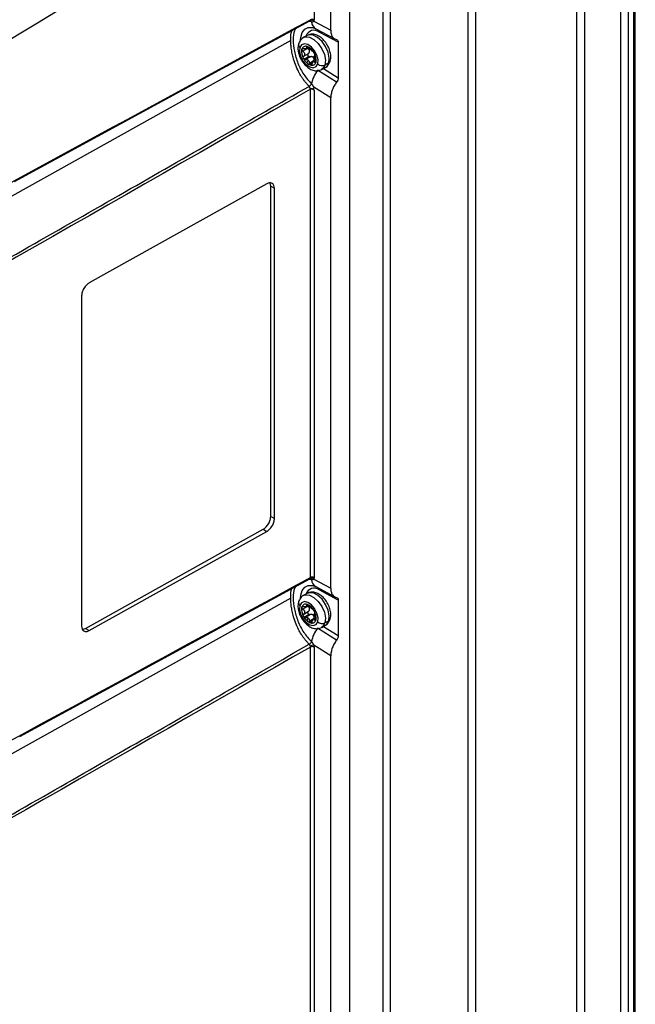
# Model space of a CAD drawing. Header units: millimetres. Extents: x 12 to 1209, y -252 to 1182.
# Tile 161 of 162: x 1007 to 1124, y 835 to 1022. Entities that reach past the tile are written whole.
import ezdxf

# ---------------------------------------------------------------- set-up
doc = ezdxf.new("R2010")
doc.units = ezdxf.units.MM

msp = doc.modelspace()

# ---------------------------------------------------------------- linework, layer by layer
at = {"color": 7, "linetype": 'Continuous', "lineweight": 25}
for p, q in [((1113.31, 792.93), (1113.31, 1086.88)), ((1114.72, 1086.88), (1114.72, 792.93)), ((1124.13, 789.54), (1124.13, 1083.49)), ((1124.42, 789.95), (1124.42, 1083.9)), ((1121.65, 788.93), (1121.65, 1082.88)), ((1123.06, 1082.88), (1123.06, 788.93)), ((1093.99, 1075.73), (1093.99, 781.78)), ((1092.58, 780.75), (1092.58, 1074.71)), ((1077.77, 1061.02), (1077.77, 767.07)), ((1076.39, 822.18), (1076.39, 1060.02)), ((1070.03, 1056.35), (1070.03, 818.54)), ((1070.06, 818.52), (1070.06, 1056.37)), ((1066.43, 1019.96), (1066.43, 1054.27)), ((1063.25, 1052.43), (1063.25, 1021.97)), ((1006.2, 991.17), (1062.46, 1021.76)), ((1062.77, 1021.55), (1061.87, 1021.61)), ((1062.45, 1021.75), (1062.54, 1021.78)), ((1062.45, 1021.75), (1062.46, 1021.76)), ((1063.19, 1021.68), (1066.43, 1019.96)), ((1063.57, 1020.25), (1067.22, 1018.32)), ((1067.87, 1017.7), (1064.26, 1019.62)), ((1058.83, 1018.03), (940.38, 952)), ((1061.92, 1018.96), (1061.21, 1018.55)), ((1067.87, 1017.7), (1067.87, 1010.93)), ((1062.03, 1016.5), (1061.11, 1015.97)), ((1061.29, 1015.02), (1062.21, 1015.55)), ((1061.75, 1016.47), (1062.18, 1016.71)), ((1061.98, 1016.85), (1061.8, 1016.74)), ((1061.93, 1016.57), (1062.03, 1016.5)), ((1062.27, 1014.96), (1061.37, 1014.44)), ((1062.56, 1014.92), (1061.64, 1014.39)), ((1062.14, 1014.25), (1061.86, 1013.79)), ((1062.37, 1013.73), (1063.29, 1014.26)), ((1062.93, 1013.72), (1062.46, 1013.45)), ((1063.38, 1015.22), (1063.1, 1014.81)), ((1063.59, 1014.24), (1063.12, 1013.97)), ((1063.41, 1013.86), (1063.61, 1013.98)), ((1066.04, 1013.75), (1065.34, 1013.34)), ((1067.55, 1010.08), (1063.92, 1012.35)), ((1064.71, 1012.49), (1065.42, 1012.9)), ((1065.06, 1012.69), (1067.87, 1010.93)), ((1062.55, 915.83), (1062.55, 1008.74)), ((1063.18, 1008.69), (1063.25, 1008.55)), ((1066.43, 1007.08), (1063.19, 1009.11)), ((1063.25, 1008.55), (1063.25, 915.82)), ((1066.43, 913.81), (1066.43, 1007.08)), ((1054.27, 990.74), (1020.45, 971.89)), ((1055, 990.32), (1054.87, 990.9)), ((1055, 927.44), (1055, 990.32)), ((1055, 990.32), (1055.7, 989.91)), ((1055.7, 927.04), (1055.7, 989.91)), ((1019.01, 969.45), (1019.01, 906.58)), ((1055, 927.44), (1055.7, 927.04)), ((1019.74, 906.16), (1053.56, 925.01)), ((1020.45, 905.75), (1054.27, 924.6)), ((1053.56, 925.01), (1054.27, 924.6)), ((1007.26, 885.59), (1062.46, 915.61)), ((1062.77, 915.4), (1061.87, 915.46)), ((1062.45, 915.6), (1062.54, 915.63)), ((1062.46, 915.61), (1062.45, 915.6)), ((1063.19, 915.53), (1066.43, 913.81)), ((1061.92, 912.81), (1061.21, 912.4)), ((1063.57, 914.1), (1067.22, 912.17)), ((1067.87, 911.55), (1064.26, 913.47)), ((1058.83, 911.88), (936.9, 843.91)), ((1061.75, 910.32), (1062.18, 910.56)), ((1061.98, 910.7), (1061.8, 910.59)), ((1067.87, 911.55), (1067.87, 904.78)), ((1062.03, 910.35), (1061.11, 909.82)), ((1061.29, 908.87), (1062.21, 909.4)), ((1062.27, 908.81), (1061.37, 908.29)), ((1062.56, 908.77), (1061.64, 908.24)), ((1061.93, 910.42), (1062.03, 910.35)), ((1063.38, 909.07), (1063.1, 908.66)), ((1062.14, 908.1), (1061.86, 907.64)), ((1062.37, 907.58), (1063.29, 908.11)), ((1062.93, 907.57), (1062.46, 907.3)), ((1063.59, 908.09), (1063.12, 907.82)), ((1063.41, 907.71), (1063.61, 907.83)), ((1066.04, 907.6), (1065.34, 907.19)), ((1019.74, 906.16), (1020.45, 905.75)), ((1067.55, 903.93), (1063.92, 906.2)), ((1064.71, 906.34), (1065.42, 906.75)), ((1065.06, 906.54), (1067.87, 904.78)), ((1062.55, 809.68), (1062.55, 902.59)), ((1066.43, 900.93), (1063.19, 902.95)), ((1063.25, 902.59), (1063.25, 809.87)), ((1066.43, 807.66), (1066.43, 900.93))]:
    msp.add_line(p, q, dxfattribs=at)
at = {"color": 7, "linetype": 'Continuous', "lineweight": 25, "flags": 128}
for points in [[(1060.69, 1018.14), (1060.72, 1018.62), (1060.98, 1019.51), (1061.47, 1020.15), (1062.16, 1020.47), (1063, 1020.47), (1063.13, 1020.44)], [(1063.95, 1013.56), (1064.01, 1014.32), (1063.81, 1015.2), (1063.36, 1016.06), (1062.75, 1016.78), (1062.07, 1017.25), (1061.41, 1017.39), (1060.88, 1017.19), (1060.56, 1016.67)], [(1061.22, 1018.56), (1061.59, 1018.69), (1062.38, 1018.64), (1063.24, 1018.2), (1064.06, 1017.45), (1064.75, 1016.46), (1065.23, 1015.36), (1065.43, 1014.28), (1065.34, 1013.34)], [(1066.04, 1013.75), (1066.14, 1014.68), (1065.94, 1015.77), (1065.46, 1016.87), (1064.77, 1017.85), (1063.94, 1018.61), (1063.09, 1019.04), (1062.3, 1019.1), (1061.92, 1018.96)], [(1060.56, 1016.67), (1060.5, 1015.91), (1060.7, 1015.03), (1061.14, 1014.17), (1061.75, 1013.44), (1062.44, 1012.98), (1063.1, 1012.83), (1063.63, 1013.04), (1063.95, 1013.56)], [(1065.42, 1012.9), (1065.66, 1013.08), (1066.04, 1013.75)], [(1065.34, 1013.34), (1064.95, 1012.68), (1064.7, 1012.48)], [(1060.69, 911.99), (1060.72, 912.47), (1060.98, 913.36), (1061.47, 914), (1062.16, 914.32), (1063, 914.32), (1063.13, 914.29)], [(1061.22, 912.41), (1061.59, 912.54), (1062.38, 912.49), (1063.24, 912.05), (1064.06, 911.3), (1064.75, 910.31), (1065.23, 909.21), (1065.43, 908.13), (1065.34, 907.19)], [(1066.04, 907.6), (1066.14, 908.53), (1065.94, 909.62), (1065.46, 910.72), (1064.77, 911.7), (1063.94, 912.46), (1063.09, 912.89), (1062.3, 912.95), (1061.92, 912.81)], [(1063.95, 907.41), (1064.01, 908.17), (1063.81, 909.04), (1063.36, 909.91), (1062.75, 910.63), (1062.07, 911.1), (1061.41, 911.24), (1060.88, 911.04), (1060.56, 910.52)], [(1060.56, 910.52), (1060.5, 909.76), (1060.7, 908.88), (1061.14, 908.02), (1061.75, 907.29), (1062.44, 906.82), (1063.1, 906.68), (1063.63, 906.89), (1063.95, 907.41)], [(1065.34, 907.19), (1064.95, 906.53), (1064.7, 906.33)], [(1065.42, 906.75), (1065.66, 906.93), (1066.04, 907.6)]]:
    msp.add_lwpolyline(points, dxfattribs=at)
at = {"color": 7, "linetype": 'Continuous', "lineweight": 25}
for centre, radius, start, end in [((1062.75, 1021.3), 0.582, 41.0898, 113.3961), ((1062.45, 1021.45), 0.343, 17.0153, 74.4721), ((1062.44, 1021.45), 0.344, 17.0632, 73.9281), ((1062.89, 1021.29), 0.77, 62.6565, 116.7662), ((1064.41, 1021.66), 1.64, 184.1271, 239.4092), ((1063.26, 1018.33), 1.63, 52.2049, 161.4923), ((1063.58, 1019.61), 0.685, 0.3893, 27.5796), ((1060.98, 1017.21), 0.689, 167.4411, 232.2845), ((1063.29, 1015.88), 2.42, 168.9171, 212.2662), ((1061.65, 1016.17), 0.757, 68.7131, 166.4763), ((1060.99, 1014.51), 2.54, 26.5213, 68.4378), ((1061.41, 1014.75), 1.94, 44.3095, 50.6496), ((1063.45, 1016.97), 1.08, 221.5844, 227.4124), ((1063.34, 1016.85), 0.929, 227.3875, 233.8509), ((1061.22, 1014.35), 2.42, 348.9171, 32.2662), ((1064.04, 1016.13), 3.19, 208.9108, 227.0021), ((1063.19, 1015.17), 1.91, 226.0536, 251.5686), ((1061.47, 1013.52), 1.01, 41.3561, 53.603), ((1063.51, 1015.74), 2.02, 224.372, 227.46), ((1063.4, 1015.63), 1.86, 227.4565, 230.7148), ((1062.86, 1014.06), 0.757, 248.7131, 346.4763), ((1065.77, 1014.26), 0.576, 297.9203, 342.5366), ((1068.41, 1008.8), 5.72, 141.6976, 170.2914), ((1064.8, 1014.48), 1.25, 227.1577, 295.2936), ((1061.74, 1008.69), 0.806, 3.5662, 46.1197), ((1061.78, 1010.26), 1.11, 299.3117, 333.461), ((1061.78, 1010.26), 1.11, 299.3207, 333.4958), ((1062.75, 915.15), 0.582, 41.0898, 113.3961), ((1062.45, 915.3), 0.34, 16.6252, 74.2856), ((1062.45, 915.3), 0.34, 16.6511, 74.2886), ((1062.89, 915.14), 0.77, 62.6565, 116.7662), ((1064.41, 915.51), 1.64, 184.1272, 239.4092), ((1063.26, 912.18), 1.63, 52.2049, 161.4923), ((1063.58, 913.46), 0.685, 0.3893, 27.5796), ((1060.98, 911.06), 0.689, 167.4411, 232.2845), ((1061.65, 910.01), 0.757, 68.7131, 166.4763), ((1060.99, 908.36), 2.54, 26.5213, 68.4378), ((1063.29, 909.73), 2.42, 168.9171, 212.2662), ((1061.41, 908.6), 1.94, 44.3095, 50.6496), ((1063.45, 910.82), 1.08, 221.5844, 227.4124), ((1063.34, 910.7), 0.929, 227.3875, 233.8509), ((1061.22, 908.2), 2.42, 348.9171, 32.2662), ((1064.04, 909.98), 3.19, 208.9108, 227.0021), ((1063.19, 909.02), 1.91, 226.0536, 251.5686), ((1061.47, 907.37), 1.01, 41.3561, 53.603), ((1063.51, 909.59), 2.02, 224.372, 227.46), ((1063.4, 909.48), 1.86, 227.4565, 230.7148), ((1062.86, 907.91), 0.757, 248.7131, 346.4763), ((1064.8, 908.33), 1.25, 227.1577, 295.2936), ((1065.77, 908.11), 0.576, 297.9203, 342.5366), ((1068.41, 902.65), 5.72, 141.6976, 170.2914), ((1061.78, 904.11), 1.11, 299.3117, 333.461), ((1061.78, 904.11), 1.11, 299.3192, 333.4898), ((1063.2, 901.56), 1.39, 90.4505, 119.2849), ((1062.89, 901.91), 0.77, 62.6565, 116.7662)]:
    msp.add_arc(centre, radius, start, end, dxfattribs=at)
for points in [[(1062.55, 1052.02), (1025.6, 1030.63), (988.66, 1008.27), (951.79, 984.98)], [(950.89, 961.18), (988.11, 981.49), (1025.33, 1001.77), (1062.55, 1021.98)], [(1062.52, 1021.83), (1062.54, 1021.87), (1062.55, 1021.92), (1062.55, 1021.98)], [(1062.77, 1021.55), (1062.77, 1021.55), (1062.77, 1021.55), (1062.77, 1021.55)], [(1063.25, 1021.97), (1063.25, 1021.86), (1063.23, 1021.76), (1063.19, 1021.68)], [(1062.55, 1008.74), (1025.21, 987.39), (987.88, 966.11), (950.55, 944.85)], [(1062.3, 1009.28), (1062.31, 1009.28), (1062.32, 1009.28), (1062.32, 1009.29)], [(1062.77, 1009.76), (1062.77, 1009.76), (1062.77, 1009.76), (1062.77, 1009.76)], [(952.98, 856.18), (989.5, 876.1), (1026.03, 896), (1062.55, 915.83)], [(1062.55, 915.83), (1062.55, 915.77), (1062.54, 915.72), (1062.52, 915.68)], [(1062.77, 915.4), (1062.77, 915.4), (1062.77, 915.4), (1062.77, 915.4)], [(1063.25, 915.82), (1063.25, 915.71), (1063.23, 915.61), (1063.19, 915.53)], [(1062.32, 903.14), (1062.32, 903.14), (1062.32, 903.14), (1062.32, 903.14)], [(1062.32, 903.14), (1062.41, 903.05), (1062.48, 902.91), (1062.52, 902.78)], [(1062.77, 903.61), (1062.77, 903.61), (1062.77, 903.61), (1062.77, 903.61)], [(1062.55, 902.59), (1026.43, 881.94), (990.31, 861.34), (954.2, 840.78)], [(1062.52, 902.78), (1062.54, 902.71), (1062.55, 902.65), (1062.55, 902.59)], [(1063.19, 902.95), (1063.23, 902.83), (1063.25, 902.7), (1063.25, 902.59)]]:
    msp.add_open_spline(points, degree=3, dxfattribs=at)
for points, knots in [([(1062.46, 1021.76), (1062.47, 1021.77), (1062.49, 1021.78), (1062.51, 1021.81), (1062.52, 1021.83)], [0, 0, 0, 0, 0.317216, 1, 1, 1, 1]), ([(1063.19, 1021.68), (1063.18, 1021.66), (1063.16, 1021.64), (1063.13, 1021.6), (1063.09, 1021.58), (1063.06, 1021.55), (1063, 1021.53), (1062.9, 1021.52), (1062.82, 1021.54), (1062.77, 1021.55)], [0, 0, 0, 0, 0.0983578, 0.1966452, 0.2956685, 0.3962163, 0.4990422, 0.7475433, 1, 1, 1, 1]), ([(1058.83, 1018.03), (1058.83, 1018.73), (1058.83, 1019.46), (1059.07, 1019.9), (1059.08, 1019.92)], [0, 0, 0, 0, 0.958855, 1, 1, 1, 1]), ([(1059.74, 1020.28), (1059.66, 1020.15), (1059.33, 1019.64), (1059.22, 1018.14), (1059.43, 1015.99), (1060.12, 1013.67), (1061.24, 1011.46), (1062.26, 1010.33), (1062.77, 1009.76)], [0, 0, 0, 0, 0.064243, 0.25142, 0.43845, 0.625536, 0.812749, 1, 1, 1, 1]), ([(1066.32, 1014.09), (1066.36, 1014.26), (1066.47, 1014.71), (1066.42, 1015.53), (1066.14, 1016.49), (1065.65, 1017.44), (1064.98, 1018.26), (1064.21, 1018.86), (1063.41, 1019.19), (1062.63, 1019.26), (1062.18, 1019.07), (1061.97, 1018.98)], [0, 0, 0, 0, 0.072301, 0.189045, 0.310955, 0.433671, 0.55744, 0.684223, 0.799183, 0.904298, 1, 1, 1, 1]), ([(1063.13, 1020.43), (1063.18, 1020.42), (1063.27, 1020.4), (1063.48, 1020.3), (1063.57, 1020.25)], [0, 0, 0, 0, 0.574869, 1, 1, 1, 1]), ([(1066.43, 1019.96), (1066.43, 1019.73), (1066.46, 1019.51), (1066.56, 1019.11), (1066.63, 1018.93), (1066.83, 1018.62), (1066.95, 1018.49), (1067.23, 1018.3), (1067.39, 1018.24), (1067.55, 1018.2)], [0, 0, 0, 0, 0.25, 0.25, 0.5, 0.5, 0.75, 0.75, 1, 1, 1, 1]), ([(1062.32, 1009.29), (1062.26, 1009.35), (1062.15, 1009.47), (1061.98, 1009.66), (1061.81, 1009.85), (1061.64, 1010.05), (1061.47, 1010.26), (1061.31, 1010.48), (1061.14, 1010.71), (1060.98, 1010.94), (1060.69, 1011.4), (1060.23, 1012.21), (1059.69, 1013.44), (1059.29, 1014.69), (1059.07, 1015.65), (1058.96, 1016.3), (1058.9, 1016.77), (1058.86, 1017.21), (1058.84, 1017.64), (1058.83, 1017.9), (1058.83, 1018.03)], [0, 0, 0, 0, 0.026603, 0.053502, 0.080697, 0.108189, 0.135977, 0.164062, 0.192445, 0.221125, 0.250104, 0.355128, 0.500012, 0.645277, 0.749887, 0.802666, 0.854058, 0.904072, 0.952716, 1, 1, 1, 1]), ([(1060.31, 1017.36), (1060.27, 1017.19), (1060.16, 1016.74), (1060.21, 1015.93), (1060.48, 1014.96), (1060.98, 1014.02), (1061.65, 1013.19), (1062.42, 1012.59), (1063.22, 1012.26), (1064.01, 1012.2), (1064.46, 1012.39), (1064.69, 1012.48)], [0, 0, 0, 0, 0.072012, 0.188289, 0.309712, 0.431937, 0.555211, 0.681487, 0.795988, 0.900683, 1, 1, 1, 1]), ([(1061.23, 1018.56), (1061.23, 1018.56), (1060.99, 1018.48), (1060.61, 1018.07), (1060.41, 1017.6), (1060.31, 1017.36)], [0, 0, 0, 0, 0.0056051, 0.5008566, 1, 1, 1, 1]), ([(1067.55, 1018.2), (1067.65, 1018.18), (1067.73, 1018.13), (1067.85, 1017.95), (1067.87, 1017.83), (1067.87, 1017.7)], [0, 0, 0, 0, 0.5, 0.5, 1, 1, 1, 1]), ([(1060.91, 1016.34), (1060.92, 1016.35), (1060.92, 1016.37), (1060.94, 1016.39), (1060.97, 1016.43), (1061.03, 1016.47), (1061.12, 1016.48), (1061.2, 1016.47), (1061.24, 1016.46), (1061.26, 1016.46)], [0, 0, 0, 0, 0.083027, 0.166378, 0.250753, 0.499959, 0.749068, 0.875043, 1, 1, 1, 1]), ([(1061.11, 1015.97), (1061.09, 1015.98), (1061.06, 1016.01), (1061.01, 1016.05), (1060.98, 1016.1), (1060.94, 1016.15), (1060.92, 1016.2), (1060.91, 1016.25), (1060.9, 1016.3), (1060.91, 1016.33), (1060.91, 1016.34)], [0, 0, 0, 0, 0.126476, 0.250145, 0.373611, 0.499527, 0.624265, 0.749321, 0.875558, 1, 1, 1, 1]), ([(1061.11, 1015.97), (1061.14, 1015.96), (1061.18, 1015.92), (1061.24, 1015.87), (1061.29, 1015.82), (1061.35, 1015.75), (1061.42, 1015.64), (1061.46, 1015.51), (1061.47, 1015.37), (1061.44, 1015.24), (1061.38, 1015.12), (1061.32, 1015.06), (1061.29, 1015.02)], [0, 0, 0, 0, 0.0696184, 0.1345429, 0.1948367, 0.2505785, 0.3792391, 0.5001497, 0.6210237, 0.7497258, 0.8656032, 1, 1, 1, 1]), ([(1061.8, 1016.74), (1061.81, 1016.72), (1061.82, 1016.69), (1061.83, 1016.65), (1061.84, 1016.61), (1061.83, 1016.56), (1061.81, 1016.51), (1061.75, 1016.46), (1061.65, 1016.43), (1061.54, 1016.42), (1061.4, 1016.42), (1061.31, 1016.44), (1061.26, 1016.46)], [0, 0, 0, 0, 0.069618, 0.134543, 0.194837, 0.250578, 0.379239, 0.50015, 0.621024, 0.749726, 0.865603, 1, 1, 1, 1]), ([(1061.93, 1016.87), (1061.91, 1016.87), (1061.89, 1016.88), (1061.86, 1016.88), (1061.84, 1016.88), (1061.82, 1016.87), (1061.79, 1016.85), (1061.78, 1016.81), (1061.79, 1016.77), (1061.8, 1016.74)], [0, 0, 0, 0, 0.097487, 0.196081, 0.296022, 0.397541, 0.500858, 0.736255, 1, 1, 1, 1]), ([(1062.3, 1016.59), (1062.29, 1016.61), (1062.26, 1016.64), (1062.21, 1016.69), (1062.17, 1016.73), (1062.1, 1016.78), (1062.02, 1016.84), (1061.96, 1016.86), (1061.93, 1016.87)], [0, 0, 0, 0, 0.135646, 0.264029, 0.385317, 0.499709, 0.754414, 1, 1, 1, 1]), ([(1062.21, 1015.55), (1062.23, 1015.57), (1062.27, 1015.61), (1062.31, 1015.67), (1062.35, 1015.72), (1062.39, 1015.81), (1062.42, 1015.92), (1062.41, 1016.06), (1062.37, 1016.19), (1062.28, 1016.31), (1062.17, 1016.42), (1062.08, 1016.47), (1062.03, 1016.5)], [0, 0, 0, 0, 0.070049, 0.135044, 0.195072, 0.250241, 0.379544, 0.499459, 0.619838, 0.749698, 0.86489, 1, 1, 1, 1]), ([(1062.27, 1014.96), (1062.26, 1014.97), (1062.23, 1015), (1062.18, 1015.04), (1062.15, 1015.09), (1062.12, 1015.14), (1062.1, 1015.2), (1062.09, 1015.27), (1062.1, 1015.36), (1062.13, 1015.47), (1062.18, 1015.52), (1062.21, 1015.55)], [0, 0, 0, 0, 0.084802, 0.16842, 0.25131, 0.33394, 0.416781, 0.500301, 0.650274, 0.81633, 1, 1, 1, 1]), ([(1062.64, 1016.25), (1062.62, 1016.26), (1062.58, 1016.3), (1062.52, 1016.36), (1062.45, 1016.43), (1062.38, 1016.51), (1062.33, 1016.56), (1062.3, 1016.59)], [0, 0, 0, 0, 0.158839, 0.325059, 0.499286, 0.732295, 1, 1, 1, 1]), ([(1063.02, 1015.93), (1063.01, 1015.93), (1063, 1015.94), (1062.96, 1015.96), (1062.92, 1015.99), (1062.87, 1016.04), (1062.82, 1016.08), (1062.8, 1016.1)], [0, 0, 0, 0, 0.182457, 0.349412, 0.501049, 0.759157, 1, 1, 1, 1]), ([(1063.02, 1015.93), (1063.03, 1015.93), (1063.04, 1015.92), (1063.07, 1015.9), (1063.1, 1015.87), (1063.14, 1015.83), (1063.2, 1015.75), (1063.24, 1015.68), (1063.26, 1015.64)], [0, 0, 0, 0, 0.126524, 0.25025, 0.373773, 0.499743, 0.751748, 1, 1, 1, 1]), ([(1063.26, 1015.64), (1063.27, 1015.63), (1063.29, 1015.61), (1063.3, 1015.57), (1063.33, 1015.51), (1063.36, 1015.43), (1063.38, 1015.36), (1063.38, 1015.32), (1063.38, 1015.3), (1063.38, 1015.3)], [0, 0, 0, 0, 0.083027, 0.166378, 0.250753, 0.499959, 0.749068, 0.875043, 1, 1, 1, 1]), ([(1061.24, 1014.59), (1061.24, 1014.6), (1061.22, 1014.62), (1061.21, 1014.66), (1061.19, 1014.73), (1061.19, 1014.83), (1061.21, 1014.92), (1061.25, 1014.98), (1061.28, 1015.01), (1061.29, 1015.02)], [0, 0, 0, 0, 0.083027, 0.166378, 0.250753, 0.499959, 0.749068, 0.875043, 1, 1, 1, 1]), ([(1061.37, 1014.44), (1061.36, 1014.45), (1061.33, 1014.47), (1061.3, 1014.51), (1061.27, 1014.54), (1061.25, 1014.57), (1061.24, 1014.59)], [0, 0, 0, 0, 0.253236, 0.502403, 0.750377, 1, 1, 1, 1]), ([(1061.64, 1014.39), (1061.63, 1014.39), (1061.6, 1014.38), (1061.55, 1014.38), (1061.5, 1014.39), (1061.44, 1014.41), (1061.39, 1014.43), (1061.37, 1014.44)], [0, 0, 0, 0, 0.166001, 0.332649, 0.502313, 0.753757, 1, 1, 1, 1]), ([(1061.64, 1014.39), (1061.67, 1014.4), (1061.72, 1014.4), (1061.79, 1014.41), (1061.87, 1014.4), (1061.97, 1014.38), (1062.03, 1014.35), (1062.07, 1014.33)], [0, 0, 0, 0, 0.182457, 0.349412, 0.501049, 0.759157, 1, 1, 1, 1]), ([(1062.22, 1014.18), (1062.24, 1014.16), (1062.27, 1014.12), (1062.3, 1014.05), (1062.33, 1013.96), (1062.36, 1013.85), (1062.36, 1013.77), (1062.37, 1013.73)], [0, 0, 0, 0, 0.158839, 0.325059, 0.499286, 0.732295, 1, 1, 1, 1]), ([(1062.56, 1014.92), (1062.54, 1014.92), (1062.5, 1014.91), (1062.44, 1014.91), (1062.38, 1014.92), (1062.32, 1014.94), (1062.29, 1014.95), (1062.27, 1014.96)], [0, 0, 0, 0, 0.22345, 0.434729, 0.634244, 0.822476, 1, 1, 1, 1]), ([(1062.46, 1013.45), (1062.45, 1013.46), (1062.43, 1013.48), (1062.41, 1013.53), (1062.39, 1013.58), (1062.37, 1013.65), (1062.37, 1013.7), (1062.37, 1013.73)], [0, 0, 0, 0, 0.16382, 0.329134, 0.498108, 0.751373, 1, 1, 1, 1]), ([(1063.1, 1014.81), (1063.08, 1014.83), (1063.05, 1014.86), (1062.99, 1014.89), (1062.92, 1014.92), (1062.83, 1014.94), (1062.71, 1014.95), (1062.61, 1014.93), (1062.56, 1014.92)], [0, 0, 0, 0, 0.118301, 0.24042, 0.367265, 0.499648, 0.729921, 1, 1, 1, 1]), ([(1062.86, 1013.58), (1062.86, 1013.56), (1062.84, 1013.52), (1062.82, 1013.47), (1062.79, 1013.43), (1062.75, 1013.39), (1062.71, 1013.37), (1062.67, 1013.35), (1062.63, 1013.35), (1062.6, 1013.35), (1062.58, 1013.36)], [0, 0, 0, 0, 0.126476, 0.250145, 0.373611, 0.499527, 0.624265, 0.749321, 0.875558, 1, 1, 1, 1]), ([(1062.86, 1013.58), (1062.87, 1013.6), (1062.89, 1013.65), (1062.92, 1013.72), (1062.95, 1013.78), (1062.99, 1013.85), (1063.05, 1013.92), (1063.13, 1013.98), (1063.21, 1014), (1063.28, 1013.99), (1063.35, 1013.94), (1063.39, 1013.89), (1063.41, 1013.86)], [0, 0, 0, 0, 0.069618, 0.134543, 0.194837, 0.250578, 0.379239, 0.50015, 0.621024, 0.749726, 0.865603, 1, 1, 1, 1]), ([(1063.29, 1014.26), (1063.29, 1014.29), (1063.29, 1014.34), (1063.28, 1014.42), (1063.27, 1014.5), (1063.25, 1014.58), (1063.22, 1014.66), (1063.17, 1014.75), (1063.12, 1014.79), (1063.1, 1014.81)], [0, 0, 0, 0, 0.139872, 0.269653, 0.389515, 0.499676, 0.675177, 0.841269, 1, 1, 1, 1]), ([(1063.31, 1014.08), (1063.31, 1014.08), (1063.29, 1014.13), (1063.29, 1014.2), (1063.29, 1014.26)], [0, 0, 0, 0, 0.074981, 1, 1, 1, 1]), ([(1063.56, 1014.35), (1063.55, 1014.37), (1063.53, 1014.42), (1063.51, 1014.5), (1063.49, 1014.57), (1063.47, 1014.66), (1063.44, 1014.79), (1063.41, 1014.93), (1063.39, 1015.06), (1063.38, 1015.16), (1063.37, 1015.24), (1063.38, 1015.28), (1063.38, 1015.3)], [0, 0, 0, 0, 0.069618, 0.134543, 0.194837, 0.250578, 0.379239, 0.50015, 0.621024, 0.749726, 0.865603, 1, 1, 1, 1]), ([(1063.59, 1013.89), (1063.59, 1013.88), (1063.58, 1013.86), (1063.57, 1013.84), (1063.55, 1013.81), (1063.51, 1013.79), (1063.47, 1013.8), (1063.44, 1013.83), (1063.42, 1013.85), (1063.41, 1013.86)], [0, 0, 0, 0, 0.083027, 0.166378, 0.250753, 0.499959, 0.749068, 0.875043, 1, 1, 1, 1]), ([(1063.56, 1014.35), (1063.56, 1014.33), (1063.57, 1014.29), (1063.59, 1014.23), (1063.6, 1014.17), (1063.61, 1014.11), (1063.61, 1014.04), (1063.61, 1013.98), (1063.6, 1013.93), (1063.6, 1013.9), (1063.59, 1013.89)], [0, 0, 0, 0, 0.126476, 0.250145, 0.373611, 0.499527, 0.624265, 0.749321, 0.875558, 1, 1, 1, 1]), ([(1065.37, 1012.88), (1065.38, 1012.88), (1065.63, 1012.96), (1066.02, 1013.38), (1066.22, 1013.85), (1066.32, 1014.09)], [0, 0, 0, 0, 0.0238017, 0.5099905, 1, 1, 1, 1]), ([(1062.58, 1013.36), (1062.57, 1013.36), (1062.55, 1013.37), (1062.52, 1013.39), (1062.49, 1013.41), (1062.47, 1013.44), (1062.46, 1013.45)], [0, 0, 0, 0, 0.249623, 0.497597, 0.746764, 1, 1, 1, 1]), ([(1067.55, 1010.08), (1067.39, 1009.86), (1067.23, 1009.62), (1066.95, 1009.12), (1066.83, 1008.86), (1066.63, 1008.32), (1066.56, 1008.06), (1066.46, 1007.55), (1066.43, 1007.3), (1066.43, 1007.08)], [0, 0, 0, 0, 0.25, 0.25, 0.5, 0.5, 0.75, 0.75, 1, 1, 1, 1]), ([(1067.87, 1010.93), (1067.87, 1010.81), (1067.85, 1010.65), (1067.73, 1010.35), (1067.65, 1010.2), (1067.55, 1010.08)], [0, 0, 0, 0, 0.5, 0.5, 1, 1, 1, 1]), ([(950.47, 945.38), (957.37, 949.32), (970.9, 957.03), (990.78, 968.38), (1009.84, 979.26), (1028.06, 989.67), (1045.46, 999.63), (1056.78, 1006.11), (1062.3, 1009.28)], [0, 0, 0, 0, 0.185161, 0.362925, 0.533291, 0.696258, 0.851828, 1, 1, 1, 1]), ([(1063.18, 1008.69), (1063.16, 1008.7), (1063.13, 1008.72), (1063.07, 1008.75), (1063.01, 1008.77), (1062.96, 1008.79), (1062.9, 1008.81), (1062.83, 1008.82), (1062.76, 1008.83), (1062.69, 1008.84), (1062.62, 1008.84), (1062.57, 1008.84), (1062.53, 1008.89), (1062.51, 1008.96), (1062.48, 1009.04), (1062.44, 1009.14), (1062.39, 1009.22), (1062.34, 1009.27), (1062.32, 1009.29)], [0, 0, 0, 0, 0.055527, 0.108309, 0.15859, 0.206095, 0.250638, 0.316641, 0.376109, 0.446841, 0.501599, 0.565491, 0.625672, 0.672388, 0.750968, 0.840597, 0.923979, 1, 1, 1, 1]), ([(1063.25, 1008.55), (1063.23, 1008.56), (1063.21, 1008.59), (1063.15, 1008.63), (1063.08, 1008.68), (1063, 1008.73), (1062.9, 1008.76), (1062.8, 1008.79), (1062.7, 1008.79), (1062.62, 1008.78), (1062.57, 1008.76), (1062.55, 1008.74)], [0, 0, 0, 0, 0.064573, 0.1483, 0.25118, 0.396409, 0.500747, 0.641261, 0.770585, 0.889732, 1, 1, 1, 1]), ([(1062.77, 1009.76), (1062.8, 1009.74), (1062.84, 1009.7), (1062.9, 1009.62), (1062.96, 1009.55), (1063.02, 1009.45), (1063.08, 1009.35), (1063.14, 1009.23), (1063.17, 1009.15), (1063.19, 1009.11)], [0, 0, 0, 0, 0.127238, 0.252195, 0.375998, 0.499808, 0.67032, 0.835834, 1, 1, 1, 1]), ([(1063.19, 1009.11), (1063.19, 1009.08), (1063.19, 1009.03), (1063.18, 1008.97), (1063.17, 1008.9), (1063.16, 1008.85), (1063.16, 1008.8), (1063.16, 1008.75), (1063.18, 1008.71), (1063.18, 1008.69)], [0, 0, 0, 0, 0.161891, 0.328055, 0.499975, 0.656955, 0.750489, 0.880802, 1, 1, 1, 1]), ([(1055.7, 989.91), (1055.7, 990.1), (1055.67, 990.29), (1055.53, 990.62), (1055.42, 990.75), (1055.14, 990.91), (1054.97, 990.94), (1054.62, 990.9), (1054.43, 990.83), (1054.27, 990.74)], [0, 0, 0, 0, 0.25, 0.25, 0.5, 0.5, 0.75, 0.75, 1, 1, 1, 1]), ([(1020.45, 971.89), (1020.28, 971.79), (1020.1, 971.66), (1019.74, 971.3), (1019.57, 971.08), (1019.29, 970.61), (1019.18, 970.35), (1019.04, 969.87), (1019.01, 969.65), (1019.01, 969.45)], [0, 0, 0, 0, 0.25, 0.25, 0.5, 0.5, 0.75, 0.75, 1, 1, 1, 1]), ([(1053.56, 925.01), (1053.73, 925.1), (1053.91, 925.24), (1054.26, 925.6), (1054.44, 925.82), (1054.72, 926.29), (1054.83, 926.55), (1054.97, 927.03), (1055, 927.25), (1055, 927.44)], [0, 0, 0, 0, 0.25, 0.25, 0.5, 0.5, 0.75, 0.75, 1, 1, 1, 1]), ([(1054.27, 924.6), (1054.43, 924.69), (1054.62, 924.83), (1054.97, 925.19), (1055.14, 925.41), (1055.42, 925.88), (1055.53, 926.14), (1055.67, 926.62), (1055.7, 926.84), (1055.7, 927.04)], [0, 0, 0, 0, 0.25, 0.25, 0.5, 0.5, 0.75, 0.75, 1, 1, 1, 1]), ([(1062.52, 915.68), (1062.51, 915.66), (1062.49, 915.63), (1062.47, 915.62), (1062.46, 915.61)], [0, 0, 0, 0, 0.682862, 1, 1, 1, 1]), ([(1063.19, 915.53), (1063.18, 915.51), (1063.16, 915.49), (1063.13, 915.45), (1063.09, 915.43), (1063.06, 915.4), (1063, 915.38), (1062.9, 915.37), (1062.82, 915.39), (1062.77, 915.4)], [0, 0, 0, 0, 0.0983584, 0.1966441, 0.2956632, 0.3962041, 0.4990204, 0.7475232, 1, 1, 1, 1]), ([(1063.13, 914.28), (1063.18, 914.27), (1063.27, 914.25), (1063.48, 914.15), (1063.57, 914.1)], [0, 0, 0, 0, 0.574869, 1, 1, 1, 1]), ([(1058.83, 911.88), (1058.83, 912.58), (1058.83, 913.31), (1059.07, 913.75), (1059.08, 913.77)], [0, 0, 0, 0, 0.958792, 1, 1, 1, 1]), ([(1059.74, 914.13), (1059.66, 914), (1059.33, 913.49), (1059.22, 911.99), (1059.43, 909.84), (1060.12, 907.52), (1061.24, 905.31), (1062.26, 904.18), (1062.77, 903.61)], [0, 0, 0, 0, 0.064255, 0.251429, 0.438457, 0.625541, 0.812751, 1, 1, 1, 1]), ([(1061.23, 912.41), (1061.23, 912.41), (1060.99, 912.33), (1060.61, 911.92), (1060.41, 911.45), (1060.31, 911.21)], [0, 0, 0, 0, 0.005605, 0.500857, 1, 1, 1, 1]), ([(1066.32, 907.94), (1066.36, 908.11), (1066.47, 908.56), (1066.42, 909.38), (1066.14, 910.34), (1065.65, 911.29), (1064.98, 912.11), (1064.21, 912.71), (1063.41, 913.04), (1062.63, 913.11), (1062.18, 912.92), (1061.97, 912.83)], [0, 0, 0, 0, 0.072301, 0.189045, 0.310955, 0.433671, 0.55744, 0.684223, 0.799183, 0.904298, 1, 1, 1, 1]), ([(1066.43, 913.81), (1066.43, 913.58), (1066.46, 913.36), (1066.56, 912.96), (1066.63, 912.78), (1066.83, 912.47), (1066.95, 912.34), (1067.23, 912.15), (1067.39, 912.09), (1067.55, 912.05)], [0, 0, 0, 0, 0.25, 0.25, 0.5, 0.5, 0.75, 0.75, 1, 1, 1, 1]), ([(1062.32, 903.14), (1062.26, 903.2), (1062.15, 903.32), (1061.98, 903.51), (1061.81, 903.7), (1061.64, 903.9), (1061.47, 904.11), (1061.31, 904.33), (1061.14, 904.56), (1060.98, 904.79), (1060.69, 905.25), (1060.23, 906.06), (1059.69, 907.29), (1059.29, 908.54), (1059.07, 909.5), (1058.96, 910.15), (1058.9, 910.62), (1058.86, 911.06), (1058.84, 911.49), (1058.83, 911.75), (1058.83, 911.88)], [0, 0, 0, 0, 0.026603, 0.053502, 0.080697, 0.108189, 0.135977, 0.164062, 0.192445, 0.221126, 0.250104, 0.355128, 0.500012, 0.645277, 0.749887, 0.802666, 0.854058, 0.904072, 0.952716, 1, 1, 1, 1]), ([(1060.31, 911.21), (1060.27, 911.04), (1060.16, 910.59), (1060.21, 909.78), (1060.48, 908.81), (1060.98, 907.87), (1061.65, 907.04), (1062.42, 906.44), (1063.22, 906.11), (1064.01, 906.04), (1064.46, 906.24), (1064.69, 906.33)], [0, 0, 0, 0, 0.072012, 0.1882888, 0.309712, 0.4319369, 0.5552115, 0.6814872, 0.7959884, 0.9006832, 1, 1, 1, 1]), ([(1061.8, 910.59), (1061.81, 910.57), (1061.82, 910.54), (1061.83, 910.5), (1061.84, 910.46), (1061.83, 910.41), (1061.81, 910.36), (1061.75, 910.31), (1061.65, 910.28), (1061.54, 910.27), (1061.4, 910.27), (1061.31, 910.29), (1061.26, 910.31)], [0, 0, 0, 0, 0.069618, 0.134543, 0.194837, 0.250578, 0.379239, 0.50015, 0.621024, 0.749726, 0.865603, 1, 1, 1, 1]), ([(1061.93, 910.72), (1061.91, 910.72), (1061.89, 910.73), (1061.86, 910.73), (1061.84, 910.73), (1061.82, 910.72), (1061.79, 910.7), (1061.78, 910.66), (1061.79, 910.62), (1061.8, 910.59)], [0, 0, 0, 0, 0.097487, 0.196081, 0.296022, 0.397541, 0.500858, 0.736255, 1, 1, 1, 1]), ([(1062.3, 910.44), (1062.29, 910.46), (1062.26, 910.49), (1062.21, 910.53), (1062.17, 910.58), (1062.1, 910.63), (1062.02, 910.69), (1061.96, 910.71), (1061.93, 910.72)], [0, 0, 0, 0, 0.135646, 0.264029, 0.385317, 0.499709, 0.754414, 1, 1, 1, 1]), ([(1067.55, 912.05), (1067.65, 912.03), (1067.73, 911.98), (1067.85, 911.8), (1067.87, 911.68), (1067.87, 911.55)], [0, 0, 0, 0, 0.5, 0.5, 1, 1, 1, 1]), ([(1060.91, 910.19), (1060.92, 910.2), (1060.92, 910.22), (1060.94, 910.24), (1060.97, 910.28), (1061.03, 910.32), (1061.12, 910.33), (1061.2, 910.32), (1061.24, 910.31), (1061.26, 910.31)], [0, 0, 0, 0, 0.083027, 0.166378, 0.250753, 0.499959, 0.749068, 0.875043, 1, 1, 1, 1]), ([(1061.11, 909.82), (1061.09, 909.83), (1061.06, 909.86), (1061.01, 909.9), (1060.98, 909.95), (1060.94, 910), (1060.92, 910.05), (1060.91, 910.1), (1060.9, 910.15), (1060.91, 910.18), (1060.91, 910.19)], [0, 0, 0, 0, 0.126476, 0.250145, 0.373611, 0.499527, 0.624265, 0.749321, 0.875558, 1, 1, 1, 1]), ([(1061.11, 909.82), (1061.14, 909.81), (1061.18, 909.77), (1061.24, 909.72), (1061.29, 909.67), (1061.35, 909.6), (1061.42, 909.49), (1061.46, 909.36), (1061.47, 909.22), (1061.44, 909.09), (1061.38, 908.97), (1061.32, 908.91), (1061.29, 908.87)], [0, 0, 0, 0, 0.069618, 0.134543, 0.194837, 0.250578, 0.379239, 0.50015, 0.621024, 0.749726, 0.865603, 1, 1, 1, 1]), ([(1061.24, 908.43), (1061.24, 908.45), (1061.22, 908.47), (1061.21, 908.51), (1061.19, 908.58), (1061.19, 908.68), (1061.21, 908.77), (1061.25, 908.83), (1061.28, 908.86), (1061.29, 908.87)], [0, 0, 0, 0, 0.083027, 0.166378, 0.250753, 0.499959, 0.749068, 0.875043, 1, 1, 1, 1]), ([(1062.21, 909.4), (1062.23, 909.42), (1062.27, 909.46), (1062.31, 909.52), (1062.35, 909.57), (1062.39, 909.66), (1062.42, 909.77), (1062.41, 909.91), (1062.37, 910.04), (1062.28, 910.16), (1062.17, 910.27), (1062.08, 910.32), (1062.03, 910.35)], [0, 0, 0, 0, 0.070049, 0.135044, 0.195072, 0.250241, 0.379544, 0.499459, 0.619838, 0.749698, 0.86489, 1, 1, 1, 1]), ([(1062.27, 908.81), (1062.26, 908.82), (1062.23, 908.85), (1062.18, 908.89), (1062.15, 908.94), (1062.12, 908.99), (1062.1, 909.05), (1062.09, 909.12), (1062.1, 909.21), (1062.13, 909.32), (1062.18, 909.37), (1062.21, 909.4)], [0, 0, 0, 0, 0.084802, 0.16842, 0.25131, 0.33394, 0.416781, 0.500301, 0.650274, 0.81633, 1, 1, 1, 1]), ([(1062.56, 908.77), (1062.54, 908.77), (1062.5, 908.76), (1062.44, 908.76), (1062.38, 908.77), (1062.32, 908.79), (1062.29, 908.8), (1062.27, 908.81)], [0, 0, 0, 0, 0.22345, 0.434729, 0.634244, 0.822476, 1, 1, 1, 1]), ([(1062.64, 910.1), (1062.62, 910.11), (1062.58, 910.15), (1062.52, 910.21), (1062.45, 910.28), (1062.38, 910.35), (1062.33, 910.41), (1062.3, 910.44)], [0, 0, 0, 0, 0.158839, 0.325059, 0.499286, 0.732295, 1, 1, 1, 1]), ([(1063.1, 908.66), (1063.08, 908.68), (1063.05, 908.71), (1062.99, 908.74), (1062.92, 908.77), (1062.83, 908.79), (1062.71, 908.8), (1062.61, 908.78), (1062.56, 908.77)], [0, 0, 0, 0, 0.118301, 0.24042, 0.367265, 0.499648, 0.729921, 1, 1, 1, 1]), ([(1063.02, 909.78), (1063.01, 909.78), (1063, 909.79), (1062.96, 909.81), (1062.92, 909.84), (1062.87, 909.89), (1062.82, 909.93), (1062.8, 909.95)], [0, 0, 0, 0, 0.182457, 0.349412, 0.501049, 0.759157, 1, 1, 1, 1]), ([(1063.02, 909.78), (1063.03, 909.78), (1063.04, 909.77), (1063.07, 909.75), (1063.1, 909.72), (1063.14, 909.68), (1063.2, 909.6), (1063.24, 909.53), (1063.26, 909.49)], [0, 0, 0, 0, 0.126524, 0.25025, 0.373773, 0.499743, 0.751748, 1, 1, 1, 1]), ([(1063.29, 908.11), (1063.29, 908.14), (1063.29, 908.19), (1063.28, 908.27), (1063.27, 908.35), (1063.25, 908.43), (1063.22, 908.51), (1063.17, 908.6), (1063.12, 908.64), (1063.1, 908.66)], [0, 0, 0, 0, 0.139872, 0.269653, 0.389515, 0.499676, 0.675177, 0.841269, 1, 1, 1, 1]), ([(1063.26, 909.49), (1063.27, 909.48), (1063.29, 909.45), (1063.3, 909.42), (1063.33, 909.36), (1063.36, 909.28), (1063.38, 909.21), (1063.38, 909.17), (1063.38, 909.15), (1063.38, 909.15)], [0, 0, 0, 0, 0.083027, 0.166378, 0.250753, 0.499959, 0.749068, 0.875043, 1, 1, 1, 1]), ([(1063.56, 908.2), (1063.55, 908.22), (1063.53, 908.27), (1063.51, 908.35), (1063.49, 908.42), (1063.47, 908.51), (1063.44, 908.64), (1063.41, 908.78), (1063.39, 908.91), (1063.38, 909.01), (1063.37, 909.09), (1063.38, 909.13), (1063.38, 909.15)], [0, 0, 0, 0, 0.069618, 0.134543, 0.194837, 0.250578, 0.379239, 0.50015, 0.621024, 0.749726, 0.865603, 1, 1, 1, 1]), ([(1061.37, 908.29), (1061.36, 908.3), (1061.33, 908.32), (1061.3, 908.35), (1061.27, 908.39), (1061.25, 908.42), (1061.24, 908.43)], [0, 0, 0, 0, 0.253236, 0.5024032, 0.7503767, 1, 1, 1, 1]), ([(1061.64, 908.24), (1061.63, 908.24), (1061.6, 908.23), (1061.55, 908.23), (1061.5, 908.24), (1061.44, 908.26), (1061.39, 908.28), (1061.37, 908.29)], [0, 0, 0, 0, 0.166001, 0.332649, 0.502313, 0.753757, 1, 1, 1, 1]), ([(1061.64, 908.24), (1061.67, 908.24), (1061.72, 908.25), (1061.79, 908.26), (1061.87, 908.25), (1061.97, 908.23), (1062.03, 908.2), (1062.07, 908.18)], [0, 0, 0, 0, 0.182457, 0.349412, 0.501049, 0.759157, 1, 1, 1, 1]), ([(1062.22, 908.03), (1062.24, 908.01), (1062.27, 907.97), (1062.3, 907.9), (1062.33, 907.81), (1062.36, 907.7), (1062.36, 907.62), (1062.37, 907.58)], [0, 0, 0, 0, 0.158839, 0.325059, 0.499286, 0.732295, 1, 1, 1, 1]), ([(1062.46, 907.3), (1062.45, 907.31), (1062.43, 907.33), (1062.41, 907.38), (1062.39, 907.43), (1062.37, 907.5), (1062.37, 907.55), (1062.37, 907.58)], [0, 0, 0, 0, 0.16382, 0.329134, 0.498108, 0.751373, 1, 1, 1, 1]), ([(1062.58, 907.21), (1062.57, 907.21), (1062.55, 907.22), (1062.52, 907.24), (1062.49, 907.26), (1062.47, 907.29), (1062.46, 907.3)], [0, 0, 0, 0, 0.249623, 0.497597, 0.746764, 1, 1, 1, 1]), ([(1062.86, 907.43), (1062.86, 907.41), (1062.84, 907.37), (1062.82, 907.32), (1062.79, 907.28), (1062.75, 907.24), (1062.71, 907.22), (1062.67, 907.2), (1062.63, 907.2), (1062.6, 907.2), (1062.58, 907.21)], [0, 0, 0, 0, 0.126476, 0.250145, 0.373611, 0.499527, 0.624265, 0.749321, 0.875558, 1, 1, 1, 1]), ([(1062.86, 907.43), (1062.87, 907.45), (1062.89, 907.5), (1062.92, 907.57), (1062.95, 907.63), (1062.99, 907.7), (1063.05, 907.77), (1063.13, 907.83), (1063.21, 907.85), (1063.28, 907.84), (1063.35, 907.79), (1063.39, 907.74), (1063.41, 907.71)], [0, 0, 0, 0, 0.0696184, 0.1345429, 0.1948367, 0.2505785, 0.3792391, 0.5001497, 0.6210237, 0.7497258, 0.8656032, 1, 1, 1, 1]), ([(1063.31, 907.93), (1063.31, 907.93), (1063.29, 907.98), (1063.29, 908.05), (1063.29, 908.11)], [0, 0, 0, 0, 0.074981, 1, 1, 1, 1]), ([(1063.59, 907.73), (1063.59, 907.73), (1063.58, 907.71), (1063.57, 907.69), (1063.55, 907.66), (1063.51, 907.64), (1063.47, 907.65), (1063.44, 907.68), (1063.42, 907.7), (1063.41, 907.71)], [0, 0, 0, 0, 0.083027, 0.166378, 0.250753, 0.499959, 0.749068, 0.875043, 1, 1, 1, 1]), ([(1063.56, 908.2), (1063.56, 908.18), (1063.57, 908.14), (1063.59, 908.08), (1063.6, 908.02), (1063.61, 907.95), (1063.61, 907.89), (1063.61, 907.83), (1063.6, 907.78), (1063.6, 907.75), (1063.59, 907.73)], [0, 0, 0, 0, 0.126476, 0.250145, 0.373611, 0.499527, 0.624265, 0.749321, 0.875558, 1, 1, 1, 1]), ([(1065.37, 906.73), (1065.38, 906.73), (1065.63, 906.81), (1066.02, 907.23), (1066.22, 907.7), (1066.32, 907.94)], [0, 0, 0, 0, 0.023802, 0.50999, 1, 1, 1, 1]), ([(1019.01, 906.58), (1019.01, 906.39), (1019.04, 906.2), (1019.18, 905.87), (1019.29, 905.74), (1019.57, 905.58), (1019.74, 905.55), (1020.1, 905.59), (1020.28, 905.65), (1020.45, 905.75)], [0, 0, 0, 0, 0.25, 0.25, 0.5, 0.5, 0.75, 0.75, 1, 1, 1, 1]), ([(1019.14, 906), (1019.18, 905.99), (1019.36, 905.96), (1019.58, 906.07), (1019.74, 906.16)], [0, 0, 0, 0, 0.256153, 1, 1, 1, 1]), ([(954.11, 841.31), (960.77, 845.1), (973.84, 852.55), (993.04, 863.51), (1011.47, 874.04), (1029.11, 884.13), (1045.98, 893.78), (1056.96, 900.07), (1062.32, 903.14)], [0, 0, 0, 0, 0.184658, 0.362119, 0.532384, 0.695452, 0.851324, 1, 1, 1, 1]), ([(1062.77, 903.61), (1062.8, 903.59), (1062.84, 903.55), (1062.9, 903.47), (1062.96, 903.4), (1063.02, 903.3), (1063.08, 903.2), (1063.14, 903.08), (1063.17, 902.99), (1063.19, 902.95)], [0, 0, 0, 0, 0.127388, 0.252658, 0.376944, 0.50141, 0.671303, 0.836286, 1, 1, 1, 1]), ([(1067.55, 903.93), (1067.39, 903.71), (1067.23, 903.47), (1066.95, 902.97), (1066.83, 902.71), (1066.63, 902.17), (1066.56, 901.91), (1066.46, 901.39), (1066.43, 901.15), (1066.43, 900.93)], [0, 0, 0, 0, 0.25, 0.25, 0.5, 0.5, 0.75, 0.75, 1, 1, 1, 1]), ([(1067.87, 904.78), (1067.87, 904.66), (1067.85, 904.5), (1067.73, 904.2), (1067.65, 904.05), (1067.55, 903.93)], [0, 0, 0, 0, 0.5, 0.5, 1, 1, 1, 1])]:
    msp.add_open_spline(points, degree=3, knots=knots, dxfattribs=at)

doc.saveas('drawing.dxf')
